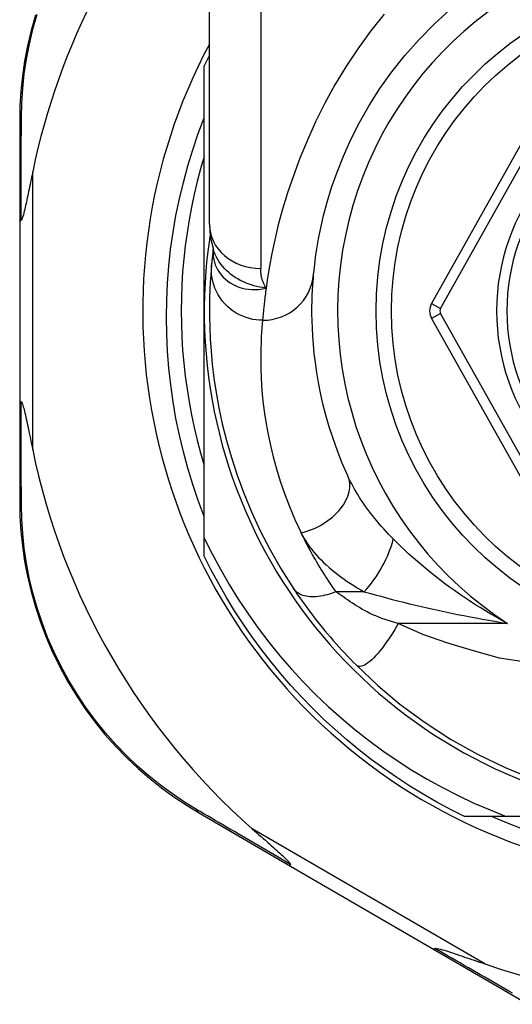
# Model space of a CAD drawing. Header units: inches. Extents: x 17 to 570, y 51 to 268.
# Tile 136 of 211: x 132.096 to 132.474, y 176.327 to 177.083. Entities that reach past the tile are written whole.
import ezdxf

# ---------------------------------------------------------------- set-up
doc = ezdxf.new("R2010")
doc.units = ezdxf.units.IN
doc.header["$MEASUREMENT"] = 0
doc.layers.add('Visible Edges(ANSI)', color=7, linetype='Continuous', lineweight=25)
doc.layers.add('Visible Tangent Edges(ANSI)', color=7, linetype='Continuous', lineweight=25)

msp = doc.modelspace()

# ---------------------------------------------------------------- linework, layer by layer
at = {"layer": 'Visible Edges(ANSI)'}
for p, q in [((132.24117, 176.92555), (132.24117, 177.16281)), ((132.23724, 176.85912), (132.23724, 177.04721)), ((132.51338, 177.04609), (132.41174, 176.8649)), ((132.09551, 177.00523), (132.09551, 176.92818)), ((132.09551, 176.92818), (132.09551, 176.79006)), ((132.2441, 176.90642), (132.24409, 176.90638)), ((132.23724, 176.68482), (132.23724, 176.85912)), ((132.41174, 176.85334), (132.51338, 176.67232)), ((132.09551, 176.79006), (132.09551, 176.71263)), ((132.23724, 176.67104), (132.23724, 176.68482)), ((132.23267, 176.47433), (132.30334, 176.43328)), ((132.46912, 176.47133), (132.43695, 176.47133)), ((132.62503, 176.47133), (132.46912, 176.47133)), ((132.30334, 176.43328), (132.41323, 176.36945)), ((132.41323, 176.36945), (132.48598, 176.32719))]:
    msp.add_line(p, q, dxfattribs=at)
at = {"layer": 'Visible Edges(ANSI)', "flags": 128}
for points in [[(132.1076, 177.08596), (132.10429, 177.07422), (132.10152, 177.06249), (132.0993, 177.05079), (132.0976, 177.03916), (132.09642, 177.02766), (132.09573, 177.01633), (132.09551, 177.00523)], [(132.3212, 176.88714), (132.32152, 176.89038), (132.322, 176.89474), (132.3227, 176.90022), (132.32365, 176.90676), (132.32494, 176.91432), (132.32663, 176.92284), (132.32881, 176.93228), (132.33156, 176.9426), (132.33498, 176.95372), (132.33915, 176.96551), (132.34408, 176.97784), (132.3498, 176.99055), (132.35635, 177.00352), (132.36375, 177.01661), (132.37204, 177.02967), (132.38123, 177.04257), (132.39129, 177.05515), (132.40215, 177.06733), (132.41376, 177.07905), (132.42606, 177.09023)], [(132.23724, 176.70133), (132.23264, 176.71357), (132.22842, 176.72596), (132.22459, 176.73847), (132.22116, 176.75107), (132.21812, 176.76377), (132.21549, 176.77654), (132.21326, 176.78938), (132.21143, 176.80229), (132.21, 176.81524), (132.20898, 176.82824), (132.20836, 176.84127), (132.20816, 176.85432), (132.20836, 176.86738), (132.20897, 176.88045), (132.20999, 176.8935), (132.21142, 176.90649), (132.21326, 176.91941), (132.21549, 176.93226), (132.21813, 176.94503), (132.22117, 176.9577), (132.2246, 176.97028), (132.22842, 176.98274), (132.23263, 176.99508), (132.23724, 177.00728)], [(132.23724, 176.97767), (132.23443, 176.96805), (132.23185, 176.95836), (132.22952, 176.94861), (132.22743, 176.93881), (132.22558, 176.92895), (132.22397, 176.91906), (132.22262, 176.90912), (132.2215, 176.89916), (132.22064, 176.88917), (132.22002, 176.87916), (132.21964, 176.86915), (132.21952, 176.85912), (132.21964, 176.8491), (132.22002, 176.83908), (132.22064, 176.82907), (132.2215, 176.81908), (132.22262, 176.80912), (132.22397, 176.79919), (132.22558, 176.78929), (132.22743, 176.77944), (132.22952, 176.76963), (132.23185, 176.75988), (132.23443, 176.75019), (132.23724, 176.74057)], [(132.10551, 176.96578), (132.10509, 176.96379), (132.10469, 176.96182), (132.10429, 176.95988), (132.1039, 176.95797), (132.10351, 176.9561), (132.10313, 176.95427), (132.10276, 176.95248), (132.1024, 176.95074), (132.10204, 176.94905), (132.1017, 176.94741), (132.10136, 176.94582), (132.10103, 176.94429), (132.10071, 176.94282), (132.1004, 176.94142), (132.1001, 176.94008), (132.09979, 176.9387), (132.09945, 176.93723), (132.09908, 176.93573), (132.09871, 176.93424), (132.09832, 176.93283), (132.09794, 176.93153), (132.09752, 176.93032), (132.09708, 176.92934), (132.09658, 176.92878)], [(132.09551, 176.92818), (132.09551, 176.9282), (132.09551, 176.92823), (132.09552, 176.92826), (132.09554, 176.92828), (132.09555, 176.92831), (132.09557, 176.92833), (132.0956, 176.92836), (132.09563, 176.92838), (132.09566, 176.92841), (132.09569, 176.92844), (132.09573, 176.92846), (132.09578, 176.92849), (132.09582, 176.92851), (132.09587, 176.92854), (132.09593, 176.92856), (132.09599, 176.92859), (132.09605, 176.92861), (132.09611, 176.92864), (132.09618, 176.92866), (132.09625, 176.92868), (132.09633, 176.92871), (132.09641, 176.92873), (132.09649, 176.92876), (132.09658, 176.92878)], [(132.24117, 176.92555), (132.24188, 176.91601), (132.2442, 176.90612)], [(132.24409, 176.90638), (132.24401, 176.90572), (132.24394, 176.90508), (132.24386, 176.90444), (132.24379, 176.90383), (132.24372, 176.90322), (132.24365, 176.90264), (132.24358, 176.90206), (132.24352, 176.9015), (132.24346, 176.90095), (132.2434, 176.90041), (132.24335, 176.89989), (132.24329, 176.89938), (132.24324, 176.89889), (132.24319, 176.89841), (132.24314, 176.89794), (132.2431, 176.89749), (132.24305, 176.89705), (132.24301, 176.89663), (132.24297, 176.89622), (132.24293, 176.89582), (132.2429, 176.89544), (132.24286, 176.89507), (132.24283, 176.89472), (132.2428, 176.89438)], [(132.2428, 176.89438), (132.24247, 176.89066), (132.24214, 176.88628), (132.24181, 176.88124), (132.24153, 176.87556), (132.24131, 176.86924), (132.24119, 176.86227), (132.2412, 176.85468), (132.24138, 176.84646), (132.24178, 176.83763), (132.24242, 176.8282), (132.24336, 176.81818), (132.24465, 176.80758), (132.24633, 176.79642), (132.24845, 176.78473), (132.25107, 176.77252), (132.25424, 176.75982), (132.25802, 176.74667), (132.26245, 176.73311), (132.26759, 176.71919), (132.2735, 176.70494), (132.28022, 176.69045), (132.2878, 176.67577), (132.29625, 176.661), (132.30565, 176.64618)], [(132.34736, 176.73265), (132.34316, 176.74231), (132.33941, 176.75182), (132.33607, 176.76115), (132.33313, 176.77028), (132.33057, 176.77918), (132.32836, 176.78782), (132.32648, 176.79618), (132.32489, 176.80423), (132.32358, 176.81198), (132.3225, 176.81941), (132.32165, 176.82652), (132.321, 176.8333), (132.32052, 176.83974), (132.3202, 176.84585), (132.32001, 176.8516), (132.31992, 176.85701), (132.31992, 176.86205), (132.32, 176.86674), (132.32013, 176.87106), (132.32031, 176.87502), (132.32052, 176.87861), (132.32075, 176.88183), (132.32098, 176.88468), (132.3212, 176.88714)], [(132.09551, 176.79006), (132.09551, 176.79004), (132.09551, 176.79001), (132.09552, 176.78999), (132.09554, 176.78996), (132.09555, 176.78993), (132.09557, 176.78991), (132.0956, 176.78988), (132.09563, 176.78986), (132.09566, 176.78983), (132.09569, 176.78981), (132.09573, 176.78978), (132.09578, 176.78975), (132.09582, 176.78973), (132.09587, 176.7897), (132.09593, 176.78968), (132.09599, 176.78965), (132.09605, 176.78963), (132.09611, 176.78961), (132.09618, 176.78958), (132.09625, 176.78956), (132.09633, 176.78953), (132.09641, 176.78951), (132.09649, 176.78949), (132.09658, 176.78946)], [(132.09658, 176.78946), (132.09699, 176.78907), (132.09735, 176.78835), (132.09767, 176.78752), (132.09798, 176.78657), (132.09828, 176.78556), (132.09857, 176.7845), (132.09888, 176.78333), (132.09919, 176.78207), (132.09952, 176.78071), (132.09985, 176.77926), (132.1002, 176.77774), (132.10055, 176.77615), (132.10091, 176.77449), (132.10128, 176.77278), (132.10166, 176.77101), (132.10204, 176.76917), (132.10244, 176.76727), (132.10285, 176.76531), (132.10327, 176.76328), (132.1037, 176.76121), (132.10414, 176.75909), (132.10459, 176.75692), (132.10504, 176.75471), (132.10551, 176.75246)], [(132.09551, 176.71263), (132.09573, 176.70156), (132.09642, 176.69026), (132.09759, 176.67879), (132.09928, 176.66719), (132.10149, 176.65552), (132.10424, 176.64382), (132.10753, 176.63211), (132.11138, 176.62045), (132.1158, 176.60887), (132.12079, 176.59742), (132.1263, 176.58616), (132.13233, 176.57513), (132.13883, 176.56437), (132.1458, 176.55395), (132.1532, 176.5439), (132.161, 176.53428), (132.16916, 176.52511), (132.17763, 176.51641), (132.18637, 176.50817), (132.19534, 176.50041), (132.2045, 176.49314), (132.2138, 176.48637), (132.22321, 176.48009), (132.23267, 176.47433)], [(132.23724, 176.68482), (132.24321, 176.67278), (132.24956, 176.66094), (132.25627, 176.6493), (132.26336, 176.63789), (132.2708, 176.62669), (132.27861, 176.61573), (132.28676, 176.60502), (132.29526, 176.59456), (132.3041, 176.58436), (132.31325, 176.57447), (132.32271, 176.56487), (132.33245, 176.5556), (132.34249, 176.54664), (132.3528, 176.53801), (132.36339, 176.52971), (132.37424, 176.52175), (132.38534, 176.51414), (132.39669, 176.50688), (132.40828, 176.49999), (132.42009, 176.49347), (132.43209, 176.48734), (132.44426, 176.4816), (132.45661, 176.47626), (132.46912, 176.47133)], [(132.43695, 176.47133), (132.42623, 176.47671), (132.41567, 176.48238), (132.40528, 176.48835), (132.39505, 176.49461), (132.385, 176.50115), (132.37514, 176.50796), (132.36547, 176.51505), (132.356, 176.5224), (132.34673, 176.53001), (132.33769, 176.53788), (132.32886, 176.546), (132.32027, 176.55436), (132.31191, 176.56295), (132.30379, 176.57178), (132.29593, 176.58082), (132.28831, 176.59008), (132.28096, 176.59955), (132.27387, 176.60922), (132.26706, 176.61909), (132.26052, 176.62914), (132.25427, 176.63937), (132.2483, 176.64976), (132.24262, 176.66032), (132.23724, 176.67104)], [(132.30565, 176.64618), (132.30724, 176.64382), (132.30888, 176.64142), (132.31057, 176.63899), (132.3123, 176.63653), (132.31408, 176.63405), (132.31591, 176.63155), (132.31778, 176.62903), (132.31969, 176.6265), (132.32164, 176.62396), (132.32363, 176.62142), (132.32566, 176.61887), (132.32772, 176.61632), (132.32981, 176.61378), (132.33192, 176.61126), (132.33406, 176.60876), (132.33621, 176.60628), (132.33839, 176.60382), (132.34058, 176.60137), (132.34279, 176.59895), (132.34502, 176.59656), (132.34726, 176.59419), (132.34952, 176.59184), (132.35179, 176.58952), (132.35407, 176.58723)], [(132.35407, 176.58723), (132.37052, 176.57176), (132.38748, 176.55755), (132.40605, 176.54385), (132.42639, 176.53065), (132.4471, 176.51899), (132.46827, 176.50873), (132.49062, 176.49956)], [(132.48517, 176.46028), (132.4714, 176.46556), (132.4578, 176.47133)], [(132.27409, 176.46183), (132.27583, 176.4603), (132.27755, 176.45879), (132.27924, 176.4573), (132.2809, 176.45584), (132.28253, 176.45441), (132.28413, 176.453), (132.28568, 176.45163), (132.28719, 176.4503), (132.28866, 176.449), (132.29007, 176.44774), (132.29143, 176.44653), (132.29274, 176.44537), (132.29398, 176.44425), (132.29516, 176.44319), (132.29627, 176.44217), (132.29731, 176.44122), (132.29836, 176.44024), (132.29942, 176.43924), (132.30044, 176.43824), (132.30138, 176.43728), (132.3022, 176.4364), (132.30284, 176.43563), (132.30326, 176.435), (132.30339, 176.43447)], [(132.30334, 176.43328), (132.30332, 176.43329), (132.3033, 176.43331), (132.30328, 176.43333), (132.30327, 176.43335), (132.30326, 176.43338), (132.30325, 176.43341), (132.30324, 176.43344), (132.30323, 176.43348), (132.30323, 176.43352), (132.30323, 176.43356), (132.30323, 176.43361), (132.30323, 176.43366), (132.30323, 176.43371), (132.30324, 176.43376), (132.30324, 176.43382), (132.30325, 176.43388), (132.30326, 176.43394), (132.30328, 176.43401), (132.30329, 176.43408), (132.30331, 176.43415), (132.30333, 176.43423), (132.30335, 176.43431), (132.30337, 176.43439), (132.30339, 176.43447)], [(132.41323, 176.36945), (132.41325, 176.36944), (132.41328, 176.36943), (132.4133, 176.36943), (132.41333, 176.36942), (132.41336, 176.36943), (132.41339, 176.36943), (132.41342, 176.36944), (132.41346, 176.36945), (132.41349, 176.36947), (132.41353, 176.36949), (132.41357, 176.36951), (132.41361, 176.36954), (132.41366, 176.36956), (132.4137, 176.3696), (132.41375, 176.36963), (132.4138, 176.36967), (132.41385, 176.36971), (132.4139, 176.36975), (132.41395, 176.3698), (132.41401, 176.36985), (132.41406, 176.36991), (132.41412, 176.36996), (132.41418, 176.37002), (132.41424, 176.37009)], [(132.41424, 176.37009), (132.41498, 176.37023), (132.41605, 176.37009), (132.41729, 176.36983), (132.41862, 176.36948), (132.42005, 176.36908), (132.42156, 176.36863), (132.42313, 176.36814), (132.4247, 176.36764), (132.42623, 176.36714), (132.42768, 176.36666), (132.42909, 176.36619), (132.43057, 176.36569), (132.43211, 176.36517), (132.43371, 176.36463), (132.43537, 176.36406), (132.43709, 176.36348), (132.43887, 176.36287), (132.44069, 176.36225), (132.44256, 176.36161), (132.44447, 176.36095), (132.44643, 176.36028), (132.44843, 176.35959), (132.45046, 176.35889), (132.45253, 176.35819)]]:
    msp.add_lwpolyline(points, dxfattribs=at)
at = {"layer": 'Visible Edges(ANSI)'}
msp.add_circle((132.62503, 176.85912), 0.25591, dxfattribs=at)
for centre, radius, start, end in [((132.62418, 176.85912), 0.52953, 136.3272, 168.3795), ((132.62503, 176.85912), 0.43504, 151.92751, 28.07249), ((132.62503, 176.85912), 0.431, 152.95157, 154.12615), ((132.62503, 176.85912), 0.15551, 103.91643, 256.08357), ((132.62503, 176.85912), 0.3878, 171.33391, 340.21195), ((132.42204, 176.85912), 0.01181, 150.70877, 209.31319), ((132.62418, 176.85912), 0.52953, 191.6205, 228.6133), ((132.62418, 176.85912), 0.52953, 251.08535, 297.06854)]:
    msp.add_arc(centre, radius, start, end, dxfattribs=at)
at = {"layer": 'Visible Tangent Edges(ANSI)'}
for p, q in [((132.28054, 177.16281), (132.28054, 176.89166)), ((132.41861, 176.86105), (132.52025, 177.04224)), ((132.10551, 176.75246), (132.10551, 176.96578)), ((132.41174, 176.8649), (132.41861, 176.86105)), ((132.41861, 176.8572), (132.41174, 176.85334)), ((132.52025, 176.67618), (132.41861, 176.8572)), ((132.36007, 176.64372), (132.33841, 176.64372)), ((132.47007, 176.61941), (132.38614, 176.61941)), ((132.45253, 176.35819), (132.27409, 176.46183))]:
    msp.add_line(p, q, dxfattribs=at)
at = {"layer": 'Visible Tangent Edges(ANSI)', "flags": 128}
for points in [[(132.09684, 177.00767), (132.0971, 177.01853), (132.09782, 177.02962), (132.09902, 177.04088), (132.10071, 177.05225), (132.10292, 177.0637), (132.10565, 177.07518), (132.10892, 177.08667)], [(132.37527, 177.08665), (132.36484, 177.07361), (132.35504, 177.0602), (132.3459, 177.04646), (132.33746, 177.03247), (132.32974, 177.01837), (132.32271, 177.00424), (132.31636, 176.99021), (132.31066, 176.97636), (132.30561, 176.96282), (132.30117, 176.94968), (132.29734, 176.93704), (132.29408, 176.92501), (132.29138, 176.9137), (132.28914, 176.90317), (132.28732, 176.89345), (132.28585, 176.88458), (132.28468, 176.87659)], [(132.09658, 176.92878), (132.09658, 176.93222), (132.09659, 176.93564), (132.0966, 176.93906), (132.09661, 176.94246), (132.09662, 176.94585), (132.09663, 176.94923), (132.09664, 176.9526), (132.09665, 176.95596), (132.09666, 176.9593), (132.09667, 176.96263), (132.09668, 176.96594), (132.09669, 176.96924), (132.0967, 176.97253), (132.09671, 176.9758), (132.09672, 176.97906), (132.09674, 176.9823), (132.09675, 176.98553), (132.09676, 176.98874), (132.09677, 176.99194), (132.09678, 176.99512), (132.0968, 176.99828), (132.09681, 177.00143), (132.09682, 177.00456), (132.09684, 177.00767)], [(132.244, 176.9051), (132.24397, 176.90292), (132.24412, 176.90073), (132.24446, 176.89857), (132.24498, 176.89643), (132.24568, 176.89435), (132.24656, 176.89232), (132.24761, 176.89036), (132.24883, 176.88847), (132.25021, 176.88667), (132.25175, 176.88497), (132.25344, 176.88339), (132.25527, 176.88192), (132.25723, 176.88058), (132.25931, 176.87937), (132.26152, 176.87832), (132.26382, 176.87741), (132.26623, 176.87667), (132.26871, 176.87611), (132.27126, 176.87571), (132.27387, 176.8755), (132.27653, 176.87548), (132.27922, 176.87565), (132.28195, 176.87602), (132.28468, 176.87659)], [(132.24409, 176.90638), (132.24409, 176.90634), (132.24409, 176.90631), (132.24408, 176.90627), (132.24408, 176.90623), (132.24407, 176.90619), (132.24407, 176.90615), (132.24407, 176.90611), (132.24406, 176.90606), (132.24406, 176.90601), (132.24405, 176.90597), (132.24405, 176.90592), (132.24405, 176.90586), (132.24404, 176.90581), (132.24404, 176.90575), (132.24403, 176.9057), (132.24403, 176.90564), (132.24403, 176.90558), (132.24402, 176.90551), (132.24402, 176.90545), (132.24401, 176.90538), (132.24401, 176.90531), (132.24401, 176.90524), (132.244, 176.90517), (132.244, 176.9051)], [(132.28468, 176.87659), (132.2823, 176.87694), (132.27995, 176.87737), (132.27765, 176.87787), (132.27539, 176.87845), (132.27318, 176.8791), (132.27102, 176.87984), (132.26891, 176.88065), (132.26685, 176.88155), (132.26484, 176.88253), (132.2629, 176.88361), (132.26101, 176.88477), (132.25919, 176.88601), (132.25744, 176.88734), (132.25578, 176.88873), (132.25419, 176.89021), (132.2527, 176.89175), (132.25129, 176.89336), (132.24997, 176.89503), (132.24875, 176.89676), (132.24762, 176.89854), (132.2466, 176.90038), (132.24569, 176.90226), (132.24489, 176.90418), (132.24419, 176.90613)], [(132.282, 176.85189), (132.27955, 176.85198), (132.27704, 176.85222), (132.27449, 176.85263), (132.27192, 176.85321), (132.26935, 176.85399), (132.26679, 176.85495), (132.26427, 176.8561), (132.2618, 176.85745), (132.25941, 176.85898), (132.25712, 176.8607), (132.25496, 176.86258), (132.25293, 176.86462), (132.25106, 176.8668), (132.24936, 176.86911), (132.24785, 176.87152), (132.24652, 176.87401), (132.24539, 176.87656), (132.24446, 176.87914), (132.24373, 176.88175), (132.24319, 176.88435), (132.24284, 176.88693), (132.24266, 176.88947), (132.24265, 176.89196), (132.2428, 176.89438)], [(132.28468, 176.87659), (132.28434, 176.87714), (132.28401, 176.8777), (132.2837, 176.87827), (132.2834, 176.87884), (132.28311, 176.87942), (132.28285, 176.88001), (132.28259, 176.8806), (132.28235, 176.8812), (132.28213, 176.88181), (132.28192, 176.88243), (132.28173, 176.88305), (132.28155, 176.88368), (132.28139, 176.88431), (132.28124, 176.88495), (132.28111, 176.8856), (132.28099, 176.88625), (132.28088, 176.88691), (132.28079, 176.88757), (132.28072, 176.88824), (132.28065, 176.88892), (132.28061, 176.8896), (132.28057, 176.89028), (132.28055, 176.89097), (132.28054, 176.89166)], [(132.28468, 176.87659), (132.28449, 176.87513), (132.2843, 176.87371), (132.28412, 176.87232), (132.28395, 176.87096), (132.28379, 176.86965), (132.28364, 176.86837), (132.28349, 176.86713), (132.28335, 176.86592), (132.28322, 176.86475), (132.2831, 176.86363), (132.28299, 176.86254), (132.28288, 176.86148), (132.28277, 176.86047), (132.28268, 176.8595), (132.28259, 176.85856), (132.2825, 176.85766), (132.28242, 176.8568), (132.28235, 176.85598), (132.28228, 176.8552), (132.28221, 176.85446), (132.28215, 176.85376), (132.2821, 176.8531), (132.28205, 176.85248), (132.282, 176.85189)], [(132.282, 176.85189), (132.28175, 176.84929), (132.28149, 176.84629), (132.28123, 176.84289), (132.28099, 176.8391), (132.28079, 176.83493), (132.28064, 176.83036), (132.28055, 176.82542), (132.28055, 176.82009), (132.28065, 176.81439), (132.28087, 176.80832), (132.28123, 176.80188), (132.28177, 176.79507), (132.28251, 176.78792), (132.28347, 176.78042), (132.28468, 176.77258), (132.28616, 176.7644), (132.28795, 176.7559), (132.29008, 176.74708), (132.29258, 176.73796), (132.29547, 176.72858), (132.29879, 176.71894), (132.30255, 176.70909), (132.30679, 176.69906), (132.31153, 176.68887)], [(132.09684, 176.71018), (132.09683, 176.71331), (132.09681, 176.71645), (132.0968, 176.71961), (132.09679, 176.72279), (132.09677, 176.72599), (132.09676, 176.7292), (132.09675, 176.73243), (132.09674, 176.73567), (132.09672, 176.73893), (132.09671, 176.7422), (132.0967, 176.74549), (132.09669, 176.74879), (132.09668, 176.75211), (132.09667, 176.75544), (132.09666, 176.75879), (132.09665, 176.76215), (132.09664, 176.76552), (132.09663, 176.7689), (132.09662, 176.7723), (132.09661, 176.77571), (132.0966, 176.77913), (132.09659, 176.78256), (132.09658, 176.78601), (132.09658, 176.78946)], [(132.38238, 176.68411), (132.3805, 176.68601), (132.37865, 176.68793), (132.37684, 176.68987), (132.37505, 176.69182), (132.3733, 176.69379), (132.37158, 176.69577), (132.36989, 176.69777), (132.36825, 176.69977), (132.36664, 176.70178), (132.36506, 176.7038), (132.36353, 176.70583), (132.36203, 176.70787), (132.36058, 176.70991), (132.35916, 176.71196), (132.35778, 176.71402), (132.35644, 176.71609), (132.35514, 176.71817), (132.35388, 176.72024), (132.35267, 176.72232), (132.35151, 176.7244), (132.35039, 176.72647), (132.34933, 176.72854), (132.34832, 176.7306), (132.34736, 176.73265)], [(132.23124, 176.47669), (132.222, 176.48237), (132.21282, 176.48855), (132.20373, 176.49522), (132.19479, 176.50236), (132.18603, 176.50998), (132.17749, 176.51806), (132.16922, 176.5266), (132.16124, 176.53559), (132.15362, 176.54503), (132.14638, 176.55487), (132.13956, 176.56508), (132.13319, 176.57561), (132.12729, 176.58641), (132.12188, 176.59744), (132.11699, 176.60864), (132.11265, 176.61998), (132.10886, 176.63139), (132.10561, 176.64285), (132.10289, 176.6543), (132.10069, 176.66572), (132.09901, 176.67707), (132.09782, 176.6883), (132.0971, 176.69935), (132.09684, 176.71018)], [(132.33841, 176.64372), (132.33706, 176.64562), (132.33573, 176.64752), (132.33443, 176.64943), (132.33315, 176.65132), (132.33189, 176.65321), (132.33066, 176.65509), (132.32944, 176.65698), (132.32824, 176.65887), (132.32706, 176.66076), (132.32589, 176.66265), (132.32475, 176.66454), (132.32362, 176.66643), (132.32251, 176.66831), (132.32142, 176.6702), (132.32035, 176.67208), (132.3193, 176.67396), (132.31826, 176.67584), (132.31724, 176.67772), (132.31625, 176.67959), (132.31527, 176.68145), (132.31431, 176.68331), (132.31336, 176.68517), (132.31244, 176.68702), (132.31153, 176.68887)], [(132.31153, 176.68887), (132.31264, 176.68672), (132.31385, 176.68457), (132.31516, 176.68244), (132.31658, 176.68033), (132.31808, 176.67823), (132.31968, 176.67615), (132.32136, 176.6741), (132.32312, 176.67206), (132.32496, 176.67006), (132.32687, 176.66808), (132.32885, 176.66614), (132.3309, 176.66422), (132.33301, 176.66233), (132.33519, 176.66048), (132.33743, 176.65865), (132.33973, 176.65685), (132.3421, 176.65509), (132.34452, 176.65335), (132.34699, 176.65165), (132.34951, 176.64999), (132.35208, 176.64836), (132.3547, 176.64678), (132.35737, 176.64523), (132.36007, 176.64372)], [(132.47007, 176.61941), (132.46574, 176.62173), (132.46146, 176.62409), (132.45723, 176.6265), (132.45305, 176.62896), (132.44894, 176.63146), (132.44488, 176.634), (132.44087, 176.63658), (132.43693, 176.6392), (132.43305, 176.64184), (132.42922, 176.64452), (132.42546, 176.64723), (132.42176, 176.64997), (132.41813, 176.65273), (132.41455, 176.65551), (132.41104, 176.65832), (132.40758, 176.66115), (132.40419, 176.664), (132.40086, 176.66687), (132.39759, 176.66974), (132.3944, 176.67262), (132.39127, 176.67551), (132.38822, 176.67839), (132.38526, 176.68126), (132.38238, 176.68411)], [(132.33841, 176.64372), (132.33673, 176.64305), (132.33503, 176.64244), (132.33332, 176.64188), (132.3316, 176.64138), (132.32988, 176.64094), (132.32817, 176.64057), (132.32647, 176.64026), (132.32479, 176.64003), (132.32314, 176.63987), (132.32152, 176.63979), (132.31994, 176.63979), (132.31842, 176.63986), (132.31694, 176.64001), (132.31553, 176.64024), (132.31419, 176.64055), (132.31292, 176.64092), (132.31172, 176.64137), (132.3106, 176.64189), (132.30956, 176.64247), (132.30861, 176.64311), (132.30774, 176.64381), (132.30696, 176.64455), (132.30626, 176.64535), (132.30565, 176.64618)], [(132.38614, 176.61941), (132.38356, 176.6201), (132.38101, 176.62082), (132.3785, 176.62159), (132.37603, 176.62241), (132.3736, 176.62326), (132.37122, 176.62416), (132.3689, 176.6251), (132.36663, 176.62607), (132.36443, 176.62709), (132.3623, 176.62814), (132.36024, 176.62922), (132.35826, 176.63033), (132.35637, 176.63146), (132.35454, 176.63261), (132.35275, 176.63375), (132.351, 176.63489), (132.34929, 176.63602), (132.34761, 176.63715), (132.34598, 176.63827), (132.34438, 176.63939), (132.34282, 176.64049), (132.3413, 176.64158), (132.33983, 176.64266), (132.33841, 176.64372)], [(132.36007, 176.64372), (132.3642, 176.64253), (132.36841, 176.64134), (132.37269, 176.64016), (132.37702, 176.639), (132.38141, 176.63784), (132.38584, 176.6367), (132.39031, 176.63558), (132.39481, 176.63447), (132.39934, 176.63338), (132.4039, 176.63231), (132.40848, 176.63126), (132.41309, 176.63023), (132.41772, 176.62922), (132.42238, 176.62822), (132.42706, 176.62725), (132.43177, 176.62629), (132.4365, 176.62536), (132.44125, 176.62444), (132.44601, 176.62355), (132.4508, 176.62268), (132.4556, 176.62183), (132.46041, 176.621), (132.46524, 176.6202), (132.47007, 176.61941)], [(132.38614, 176.61941), (132.38481, 176.61705), (132.38342, 176.61466), (132.38196, 176.61225), (132.38044, 176.60985), (132.37887, 176.60747), (132.37726, 176.60513), (132.37562, 176.60285), (132.37396, 176.60066), (132.37229, 176.59856), (132.37062, 176.59659), (132.36898, 176.59475), (132.36737, 176.59307), (132.3658, 176.59156), (132.36429, 176.59023), (132.36285, 176.58909), (132.36149, 176.58815), (132.36021, 176.58739), (132.35903, 176.58684), (132.35795, 176.58648), (132.35697, 176.5863), (132.35609, 176.58629), (132.35531, 176.58646), (132.35464, 176.58677), (132.35407, 176.58723)], [(132.48409, 176.58971), (132.46397, 176.59281), (132.44393, 176.5984), (132.42431, 176.60433), (132.40507, 176.61078), (132.38614, 176.61941)], [(132.30339, 176.43447), (132.30024, 176.43631), (132.2971, 176.43815), (132.29397, 176.43997), (132.29086, 176.44179), (132.28775, 176.44361), (132.28465, 176.44542), (132.28157, 176.44722), (132.2785, 176.44901), (132.27544, 176.4508), (132.2724, 176.45258), (132.26936, 176.45436), (132.26634, 176.45613), (132.26334, 176.45789), (132.26034, 176.45964), (132.25736, 176.46138), (132.2544, 176.46312), (132.25145, 176.46485), (132.24852, 176.46657), (132.2456, 176.46828), (132.24269, 176.46998), (132.23981, 176.47167), (132.23694, 176.47335), (132.23408, 176.47503), (132.23124, 176.47669)], [(132.47397, 176.33563), (132.47096, 176.33737), (132.46793, 176.33911), (132.46488, 176.34087), (132.46182, 176.34263), (132.45874, 176.3444), (132.45565, 176.34619), (132.45254, 176.34798), (132.44942, 176.34978), (132.44628, 176.35159), (132.44313, 176.3534), (132.43997, 176.35523), (132.4368, 176.35706), (132.43361, 176.3589), (132.43041, 176.36074), (132.4272, 176.3626), (132.42398, 176.36446), (132.42074, 176.36633), (132.4175, 176.3682), (132.41424, 176.37009)]]:
    msp.add_lwpolyline(points, dxfattribs=at)
at = {"layer": 'Visible Tangent Edges(ANSI)'}
msp.add_circle((132.62503, 176.85912), 0.24409, dxfattribs=at)
for centre, radius, start, end in [((132.62503, 176.85912), 0.28543, 302.8812, 237.1188), ((132.62503, 176.85912), 0.16339, 103.23324, 256.76676), ((132.42204, 176.85912), 0.00394, 150.70877, 209.31319)]:
    msp.add_arc(centre, radius, start, end, dxfattribs=at)
for centre, major_axis, ratio, start_param, end_param in [((132.10551, 177.00523), (-0.01, 0), 0.489692, 5.761173, 6.283185), ((132.28054, 176.92555), (-0.03937, 0), 0.860915, 0, 1.570796), ((132.04768, 176.91914), (0.19646, -0.01245), 0.394768, 6.26267, 6.279105), ((132.282, 176.89076), (0.0392, -0.00362), 0.987056, 4.803178, 6.283185), ((132.31153, 176.71634), (0.03583, 0.01632), 0.663135, 4.419079, 6.283185), ((132.10551, 176.71263), (-0.01, 0), 0.490597, 0, 0.522348), ((132.36007, 176.66802), (-0.01985, -0.034), 0.367954, 1.008544, 2.26339), ((132.2377, 176.48297), (-0.00502, -0.00865), 0.487239, 5.762078, 6.283185)]:
    msp.add_ellipse(centre, major_axis=major_axis, ratio=ratio, start_param=start_param, end_param=end_param, dxfattribs=at)

doc.saveas('drawing.dxf')
